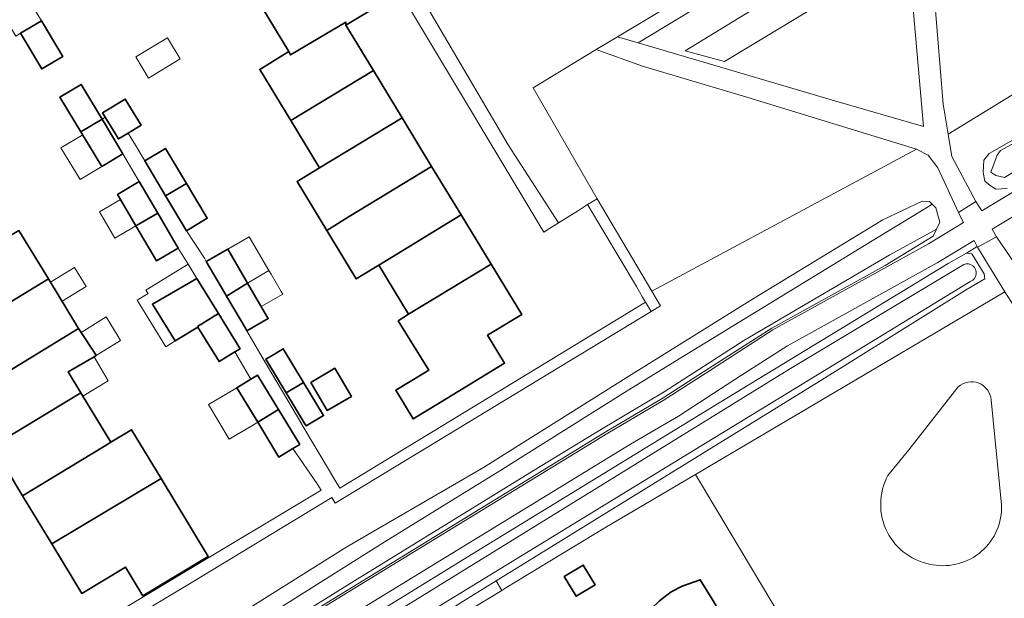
# Model space of a CAD drawing. Extents: x 147051 to 149075, y 463071 to 465537.
# Tile 38 of 229: x 147409 to 147502, y 464292 to 464347. Entities that reach past the tile are written whole.
import ezdxf

# ---------------------------------------------------------------- set-up
doc = ezdxf.new("R2010")
doc.units = 0
doc.header["$LTSCALE"] = 0.5
for name, color, linetype, lineweight in [('B-PV-GR-BEPLANTING_CULTUUR_HEESTERS-GV', 252, 'CONTINUOUS', 18), ('B-PV-OG-BEBOUWING-GV', 6, 'CONTINUOUS', 35), ('B-PV-OG-BEBOUWING_LUIFEL-GV', 6, 'CONTINUOUS', 18), ('B-PV-OG-TERREIN_BEGROEID-GV', 252, 'CONTINUOUS', 18), ('B-PV-OG-TERREIN_ERF-GV', 252, 'CONTINUOUS', 18), ('B-PV-OG-TERREIN_OEVER-GV', 252, 'CONTINUOUS', 18), ('B-PV-OG-WATER_SLOOT-GV', 252, 'CONTINUOUS', 18), ('B-PV-VH-GESLOTENVERHARDING_ASFALT-GV', 252, 'CONTINUOUS', 18), ('B-PV-VH-ONVERHARD_ZAND-GV', 252, 'CONTINUOUS', 18), ('B-PV-VH-OPENVERHARDING_BETONSTRAATSTEEN-GV', 252, 'CONTINUOUS', 18), ('B-PV-VH-OPENVERHARDING_TEGEL-GV', 252, 'CONTINUOUS', 18)]:
    doc.layers.add(name, color=color, linetype=linetype, lineweight=lineweight)

msp = doc.modelspace()

# ---------------------------------------------------------------- linework, layer by layer
at = {"layer": 'B-PV-GR-BEPLANTING_CULTUUR_HEESTERS-GV', "flags": 128}
msp.add_lwpolyline([(147467.586, 464344.935), (147492.695, 464360.152), (147492.571, 464361.583), (147482.594, 464355.665), (147465.641, 464345.51)], close=True, dxfattribs=at)
at = {"layer": 'B-PV-OG-BEBOUWING-GV', "flags": 128}
for points in [[(147434.564, 464343.785), (147439.802, 464346.911), (147439.818, 464346.599), (147442.495, 464348.225), (147439.588, 464353.01), (147431.861, 464348.297), (147434.408, 464344.105)], [(147410.891, 464347.025), (147408.897, 464345.84), (147410.908, 464342.459), (147412.901, 464343.644)], [(147439.818, 464346.599), (147439.802, 464346.911), (147434.564, 464343.785), (147434.408, 464344.105), (147431.625, 464342.414), (147434.576, 464337.558), (147442.431, 464342.299)], [(147442.431, 464342.299), (147434.576, 464337.558), (147437.32, 464333.042), (147445.155, 464337.816)], [(147416.637, 464337.689), (147414.644, 464340.986), (147412.638, 464339.774), (147414.63, 464336.477)], [(147416.941, 464337.87), (147418.2, 464335.798), (147419.117, 464336.356), (147420.353, 464337.106), (147418.847, 464339.584), (147416.694, 464338.276)], [(147414.63, 464336.477), (147416.623, 464333.179), (147418.63, 464334.392), (147416.637, 464337.689)], [(147445.155, 464337.816), (147437.32, 464333.042), (147435.184, 464331.741), (147438.004, 464327.101), (147440.138, 464328.405), (147447.966, 464333.189)], [(147424.656, 464331.571), (147422.67, 464334.893), (147420.694, 464333.711), (147422.681, 464330.389)], [(147440.138, 464328.405), (147438.004, 464327.101), (147440.806, 464322.491), (147442.942, 464323.789), (147450.774, 464328.569), (147447.966, 464333.189)], [(147418.403, 464330.032), (147419.862, 464327.531), (147421.931, 464328.74), (147420.181, 464331.736), (147418.112, 464330.528)], [(147422.681, 464330.389), (147424.668, 464327.067), (147426.643, 464328.249), (147424.656, 464331.571)], [(147419.862, 464327.531), (147421.8, 464324.213), (147423.869, 464325.422), (147421.931, 464328.74)], [(147453.618, 464323.887), (147450.774, 464328.569), (147442.942, 464323.789), (147445.776, 464319.126)], [(147400.633, 464315.852), (147411.556, 464322.486), (147408.731, 464327.087), (147397.803, 464320.527)], [(147430.335, 464322.312), (147428.583, 464325.317), (147426.549, 464324.155), (147428.311, 464321.132), (147428.471, 464320.857), (147430.475, 464322.071)], [(147444.772, 464318.493), (147447.694, 464313.804), (147447.123, 464313.457), (147444.556, 464311.898), (147446.209, 464309.177), (147448.776, 464310.736), (147454.902, 464314.458), (147453.279, 464317.129), (147456.526, 464319.102), (147453.618, 464323.887), (147445.776, 464319.126)], [(147403.501, 464311.112), (147414.405, 464317.769), (147411.556, 464322.486), (147400.633, 464315.852)], [(147425.712, 464317.96), (147427.699, 464319.185), (147425.645, 464322.519), (147421.432, 464320.099), (147423.596, 464316.587), (147425.742, 464317.91)], [(147432.282, 464318.973), (147430.475, 464322.071), (147428.471, 464320.857), (147430.258, 464317.793), (147430.408, 464317.536), (147432.433, 464318.713)], [(147425.742, 464317.91), (147427.766, 464314.626), (147429.257, 464315.544), (147429.754, 464315.85), (147427.699, 464319.185), (147425.712, 464317.96)], [(147406.24, 464306.586), (147414.626, 464311.637), (147413.414, 464313.649), (147415.893, 464315.079), (147416.071, 464315.188), (147415.877, 464315.505), (147414.642, 464317.405), (147414.405, 464317.769), (147403.501, 464311.112)], [(147435.787, 464312.649), (147433.861, 464315.838), (147433.194, 464315.436), (147432.213, 464314.844), (147434.141, 464311.65)], [(147436.485, 464312.65), (147438.051, 464309.976), (147440.337, 464311.315), (147438.771, 464313.989)], [(147431.44, 464308.866), (147433.413, 464310.064), (147431.428, 464313.331), (147430.795, 464312.946), (147429.456, 464312.132)], [(147434.141, 464311.65), (147435.863, 464308.798), (147436.044, 464308.499), (147437.692, 464309.494), (147435.787, 464312.649)], [(147409.094, 464301.87), (147416.87, 464306.588), (147417.469, 464306.952), (147414.8, 464311.35), (147414.626, 464311.637), (147406.24, 464306.586)], [(147434.788, 464306.355), (147435.429, 464306.745), (147433.413, 464310.064), (147431.44, 464308.866), (147433.457, 464305.547)], [(147411.867, 464297.288), (147422.245, 464303.511), (147419.439, 464308.147), (147417.469, 464306.952), (147416.87, 464306.588), (147409.094, 464301.87)], [(147422.245, 464303.511), (147411.867, 464297.288), (147414.718, 464292.577), (147418.867, 464295.088), (147420.524, 464292.35), (147426.727, 464296.104)], [(147460.571, 464294.178), (147461.699, 464292.312), (147463.499, 464293.401), (147462.37, 464295.267)], [(147479.309, 464284.226), (147474.615, 464292.023), (147473.502, 464293.873), (147471.791, 464293.272), (147470.742, 464292.74), (147469.622, 464291.887), (147468.83, 464291.107), (147469.965, 464289.223), (147474.658, 464281.427), (147476.126, 464282.31)]]:
    msp.add_lwpolyline(points, close=True, dxfattribs=at)
at = {"layer": 'B-PV-OG-BEBOUWING_LUIFEL-GV', "flags": 128}
for points in [[(147408.897, 464345.84), (147410.891, 464347.025), (147409.282, 464349.731), (147406.838, 464348.278), (147408.447, 464345.572)], [(147419.844, 464343.591), (147421.066, 464341.579), (147424.079, 464343.41), (147422.857, 464345.421)], [(147414.798, 464336.199), (147412.726, 464334.947), (147414.551, 464331.927), (147416.623, 464333.179)], [(147419.862, 464327.531), (147418.403, 464330.032), (147416.385, 464328.854), (147417.845, 464326.353)], [(147432.498, 464323.296), (147430.636, 464326.489), (147428.583, 464325.317), (147430.475, 464322.071)], [(147411.734, 464322.191), (147412.835, 464320.368), (147415.125, 464321.751), (147414.02, 464323.58)], [(147423.596, 464316.587), (147421.432, 464320.099), (147425.645, 464322.519), (147424.814, 464323.878), (147420.804, 464321.425), (147421.013, 464321.086), (147419.983, 464320.451), (147422.704, 464316.037)], [(147430.665, 464321.746), (147431.599, 464320.144), (147431.628, 464320.094), (147431.769, 464319.852), (147433.811, 464321.042), (147433.67, 464321.285), (147432.707, 464322.937), (147432.498, 464323.296), (147430.475, 464322.071)], [(147414.642, 464317.405), (147415.877, 464315.505), (147416.071, 464315.188), (147418.406, 464316.614), (147418.172, 464316.997), (147417.032, 464318.864)], [(147414.626, 464311.637), (147414.8, 464311.35), (147417.213, 464312.803), (147415.893, 464315.079), (147413.414, 464313.649)], [(147431.44, 464308.866), (147429.456, 464312.132), (147429.072, 464311.904), (147426.77, 464310.528), (147428.733, 464307.243), (147431.028, 464308.615)]]:
    msp.add_lwpolyline(points, close=True, dxfattribs=at)
at = {"layer": 'B-PV-OG-TERREIN_BEGROEID-GV', "flags": 128}
for points in [[(147497.067, 464336.239), (147512.111, 464345.465), (147508.888, 464350.928), (147507.962, 464352.499), (147507.718, 464352.35), (147503.953, 464358.51), (147504.197, 464358.659), (147499.788, 464365.875), (147494.396, 464362.712), (147495.156, 464356.582), (147496.585, 464339.118)], [(147494.711, 464336.963), (147492.695, 464360.152), (147467.586, 464344.935), (147486.373, 464339.38)], [(147492.783, 464353.426), (147492.603, 464356.754), (147472.05, 464344.166), (147475.806, 464343.145)], [(147475.806, 464343.145), (147472.05, 464344.166), (147492.603, 464356.754), (147492.783, 464353.426)], [(147494.064, 464334.836), (147477.913, 464339.77), (147467.998, 464342.71), (147463.615, 464344.306), (147457.614, 464340.67), (147463.713, 464330.093), (147468.894, 464321.307)], [(147494.58, 464329.866), (147490.856, 464328.119), (147478.462, 464320.572), (147466.699, 464313.232), (147452.879, 464304.55), (147439.908, 464297.005), (147426.631, 464288.678), (147414.48, 464281.023), (147414.416, 464280.25), (147414.614, 464279.744), (147414.863, 464279.26), (147414.912, 464279.886), (147415.787, 464280.262), (147420.313, 464283.146), (147432.14, 464290.317), (147443.466, 464297.463), (147454.443, 464304.233), (147466.544, 464311.855), (147471.645, 464314.976), (147478.346, 464319.076), (147489.848, 464326.122), (147495.099, 464329.307), (147495.551, 464329.579), (147495.292, 464329.834)], [(147415.265, 464278.834), (147415.498, 464278.689), (147415.837, 464278.671), (147416.019, 464278.787), (147419.195, 464280.464), (147426.371, 464284.436), (147434.237, 464289.371), (147464.601, 464307.994), (147469.878, 464311.101), (147474.349, 464313.989), (147480.3, 464317.808), (147491.079, 464323.774), (147495.629, 464326.555), (147495.941, 464327.201), (147495.096, 464326.756), (147491.502, 464324.78), (147477.622, 464316.62), (147470.051, 464311.737), (147464.125, 464308.212), (147457.706, 464304.289), (147440.89, 464293.947), (147431.618, 464288.159), (147424.39, 464283.893), (147415.859, 464279.23)], [(147417.522, 464275.36), (147441.025, 464289.652), (147452.577, 464296.799), (147461.804, 464302.415), (147475.306, 464310.715), (147497.059, 464323.954), (147498.785, 464324.932), (147499.824, 464325.565), (147499.525, 464326.154), (147496.025, 464324.013), (147481.794, 464316.107), (147477.408, 464313.323), (147471.425, 464309.446), (147466.863, 464306.767), (147458.957, 464301.932), (147436.592, 464288.229), (147427.078, 464282.274), (147420.046, 464278.394), (147417.117, 464276.864), (147414.431, 464275.175), (147415.208, 464273.888)], [(147499.31, 464324.883), (147500.489, 464322.983), (147500.54, 464322.507), (147498.865, 464321.504), (147484.788, 464312.729), (147454.103, 464293.769), (147454.622, 464292.864), (147455.005, 464293.097), (147464.412, 464298.815), (147472.664, 464303.68), (147473.037, 464303.9), (147502.452, 464321.265), (147499.856, 464325.502), (147499.824, 464325.565), (147498.785, 464324.932)], [(147486.474, 464281.422), (147486.602, 464281.208), (147506.287, 464293.235), (147506.469, 464293.346), (147506.679, 464293.61), (147506.755, 464293.911), (147503.694, 464319.023), (147503.222, 464320.008), (147502.452, 464321.265), (147473.037, 464303.9)]]:
    msp.add_lwpolyline(points, close=True, dxfattribs=at)
for points in [[(147512.111, 464345.465), (147497.067, 464336.239), (147497.419, 464334.139), (147499.697, 464329.846), (147500.264, 464328.944), (147503.213, 464330.75)], [(147516.834, 464343.483), (147500.95, 464334.396), (147500.447, 464333.768), (147500.378, 464332.598), (147500.54, 464331.78), (147501.05, 464331.355), (147501.598, 464331.008), (147502.651, 464331.094)], [(147502.651, 464331.094), (147501.598, 464331.008), (147501.05, 464331.355), (147500.54, 464331.78), (147500.378, 464332.598), (147500.447, 464333.768), (147500.95, 464334.396), (147516.834, 464343.483)], [(147502.402, 464332.118), (147501.601, 464332.318), (147501.125, 464332.642), (147501.723, 464334.245), (147502.023, 464334.695), (147505.399, 464336.526)], [(147434.342, 464289.201), (147464.704, 464307.823), (147469.983, 464310.931), (147474.457, 464313.821), (147480.403, 464317.636), (147495.18, 464325.816), (147498.501, 464327.865), (147498.134, 464328.59), (147498.032, 464328.791), (147496.069, 464333.036), (147495.166, 464334.261), (147494.064, 464334.836), (147468.894, 464321.307), (147469.702, 464319.937), (147468.817, 464319.4), (147438.809, 464301.172), (147438.488, 464301.7), (147425.277, 464293.686), (147415.125, 464287.593)], [(147426.631, 464288.678), (147439.908, 464297.005), (147452.879, 464304.55), (147466.699, 464313.232), (147478.462, 464320.572), (147490.856, 464328.119), (147494.58, 464329.866), (147495.292, 464329.834), (147495.551, 464329.579), (147495.875, 464329.259), (147496.267, 464327.876), (147495.941, 464327.201), (147495.629, 464326.555), (147491.079, 464323.774), (147480.3, 464317.808), (147474.349, 464313.989), (147469.878, 464311.101), (147464.601, 464307.994), (147434.237, 464289.371)], [(147503.923, 464328.819), (147501.249, 464327.219), (147501.662, 464326.494), (147504.236, 464322.686)], [(147491.339, 464303.786), (147493.304, 464306.245), (147498.015, 464312.224)], [(147501.141, 464310.977), (147502.131, 464301.008)]]:
    msp.add_lwpolyline(points, dxfattribs=at)
at = {"layer": 'B-PV-OG-TERREIN_BEGROEID-GV'}
for points in [[(147498.015, 464312.224, -0.625966), (147501.141, 464310.977)], [(147495.611, 464295.303, -0.521942), (147491.339, 464303.786)], [(147502.131, 464301.008, -0.479917), (147495.611, 464295.303)]]:
    msp.add_lwpolyline(points, format="xyb", dxfattribs=at)
at = {"layer": 'B-PV-OG-TERREIN_ERF-GV', "flags": 128}
for points in [[(147410.872, 464286.462), (147437.477, 464302.385), (147437.1, 464302.985), (147434.788, 464306.355), (147433.457, 464305.547), (147431.44, 464308.866), (147429.456, 464312.132), (147430.795, 464312.946), (147429.257, 464315.544), (147427.766, 464314.626), (147425.742, 464317.91), (147423.596, 464316.587), (147421.432, 464320.099), (147425.645, 464322.519), (147424.814, 464323.878), (147423.869, 464325.422), (147421.8, 464324.213), (147419.862, 464327.531), (147418.403, 464330.032), (147418.112, 464330.528), (147420.181, 464331.736), (147419.993, 464332.058), (147418.63, 464334.392), (147416.623, 464333.179), (147414.63, 464336.477), (147412.638, 464339.774), (147414.644, 464340.986), (147416.637, 464337.689), (147416.941, 464337.87), (147416.694, 464338.276), (147418.847, 464339.584), (147420.353, 464337.106), (147419.117, 464336.356), (147419.805, 464335.202), (147420.694, 464333.711), (147422.67, 464334.893), (147424.656, 464331.571), (147426.643, 464328.249), (147424.668, 464327.067), (147426.364, 464324.472), (147426.549, 464324.155), (147428.583, 464325.317), (147430.335, 464322.312), (147430.475, 464322.071), (147432.282, 464318.973), (147432.433, 464318.713), (147430.408, 464317.536), (147431.869, 464315.045), (147435.64, 464308.664), (147435.619, 464308.651), (147438.257, 464304.235), (147438.802, 464303.322), (147439.234, 464302.6), (147468.307, 464320.26), (147468.007, 464320.765), (147467.423, 464321.75), (147462.787, 464329.566), (147461.937, 464328.99), (147460.012, 464327.811), (147459.177, 464327.278), (147458.637, 464326.934), (147445.865, 464348.237)], [(147442.495, 464348.225), (147439.818, 464346.599), (147442.431, 464342.299), (147445.155, 464337.816), (147447.966, 464333.189), (147450.774, 464328.569), (147453.618, 464323.887), (147456.526, 464319.102), (147453.279, 464317.129), (147454.902, 464314.458), (147448.776, 464310.736), (147446.209, 464309.177), (147444.556, 464311.898), (147447.123, 464313.457), (147447.694, 464313.804), (147444.772, 464318.493), (147445.776, 464319.126), (147442.942, 464323.789), (147440.806, 464322.491), (147438.004, 464327.101), (147435.184, 464331.741), (147437.32, 464333.042), (147434.576, 464337.558), (147431.625, 464342.414), (147434.408, 464344.105), (147431.861, 464348.297)], [(147408.731, 464327.087), (147411.556, 464322.486), (147414.405, 464317.769), (147414.642, 464317.405), (147415.877, 464315.505), (147416.071, 464315.188), (147415.893, 464315.079), (147413.414, 464313.649), (147414.626, 464311.637), (147414.8, 464311.35), (147417.469, 464306.952), (147419.439, 464308.147), (147422.245, 464303.511), (147426.727, 464296.104), (147420.524, 464292.35), (147418.867, 464295.088), (147414.718, 464292.577), (147411.867, 464297.288), (147409.094, 464301.87), (147406.24, 464306.586)], [(147486.474, 464281.422), (147473.037, 464303.9), (147472.664, 464303.68), (147464.412, 464298.815), (147455.005, 464293.097), (147454.622, 464292.864), (147449.993, 464290.05)], [(147469.622, 464291.887), (147470.742, 464292.74), (147471.791, 464293.272), (147473.502, 464293.873), (147474.615, 464292.023)]]:
    msp.add_lwpolyline(points, dxfattribs=at)
for points in [[(147410.891, 464347.025), (147412.901, 464343.644), (147410.908, 464342.459), (147408.897, 464345.84)], [(147434.141, 464311.65), (147432.213, 464314.844), (147433.194, 464315.436), (147433.861, 464315.838), (147435.787, 464312.649), (147437.692, 464309.494), (147436.044, 464308.499), (147435.863, 464308.798)], [(147438.771, 464313.989), (147440.337, 464311.315), (147438.051, 464309.976), (147436.485, 464312.65)], [(147462.37, 464295.267), (147463.499, 464293.401), (147461.699, 464292.312), (147460.571, 464294.178)], [(147449.993, 464290.05), (147454.622, 464292.864), (147454.103, 464293.769), (147451.958, 464292.444), (147444.904, 464288.051), (147445.405, 464287.26), (147448.006, 464288.841), (147447.611, 464289.488), (147449.596, 464290.701)]]:
    msp.add_lwpolyline(points, close=True, dxfattribs=at)
at = {"layer": 'B-PV-OG-TERREIN_OEVER-GV', "flags": 128}
msp.add_lwpolyline([(147498.785, 464324.932), (147497.059, 464323.954), (147475.306, 464310.715), (147461.804, 464302.415), (147452.577, 464296.799), (147441.025, 464289.652), (147417.522, 464275.36), (147417.197, 464274.784), (147418.903, 464272.109), (147419.429, 464272.184), (147444.904, 464288.051), (147451.958, 464292.444), (147454.103, 464293.769), (147484.788, 464312.729), (147498.865, 464321.504), (147500.54, 464322.507), (147500.489, 464322.983), (147499.31, 464324.883)], close=True, dxfattribs=at)
for points in [[(147418.689, 464274.838), (147439.078, 464287.418), (147481.899, 464313.859), (147498.537, 464323.845)], [(147499.2, 464322.263), (147473.017, 464306.252), (147440.178, 464286.165), (147421.975, 464275.593), (147419.331, 464273.798)]]:
    msp.add_lwpolyline(points, dxfattribs=at)
at = {"layer": 'B-PV-OG-TERREIN_OEVER-GV'}
msp.add_lwpolyline([(147498.537, 464323.845, -1.005694), (147499.2, 464322.263)], format="xyb", dxfattribs=at)
at = {"layer": 'B-PV-OG-WATER_SLOOT-GV', "flags": 128}
msp.add_lwpolyline([(147503.603, 464332.846), (147519.381, 464341.899), (147535.284, 464351.277), (147552.537, 464361.533), (147566.165, 464369.558), (147572.841, 464373.52), (147572.94, 464374.121), (147572.739, 464374.746), (147572.388, 464374.896), (147571.512, 464375.195), (147570.962, 464375.044), (147567.486, 464373.088), (147553.833, 464364.813), (147540.281, 464356.839), (147526.653, 464348.964), (147514.326, 464341.692), (147505.399, 464336.526), (147502.023, 464334.695), (147501.723, 464334.245), (147501.125, 464332.642), (147501.601, 464332.318), (147502.402, 464332.118)], close=True, dxfattribs=at)
for points in [[(147431.618, 464288.159), (147440.89, 464293.947), (147457.706, 464304.289), (147464.125, 464308.212), (147470.051, 464311.737), (147477.622, 464316.62), (147491.502, 464324.78), (147495.096, 464326.756), (147495.941, 464327.201), (147496.267, 464327.876), (147495.875, 464329.259), (147495.551, 464329.579), (147495.099, 464329.307), (147489.848, 464326.122), (147478.346, 464319.076), (147471.645, 464314.976), (147466.544, 464311.855), (147454.443, 464304.233), (147443.466, 464297.463), (147432.14, 464290.317)], [(147498.537, 464323.845), (147481.899, 464313.859), (147439.078, 464287.418), (147418.689, 464274.838)], [(147419.331, 464273.798), (147421.975, 464275.593), (147440.178, 464286.165), (147473.017, 464306.252), (147499.2, 464322.263)]]:
    msp.add_lwpolyline(points, dxfattribs=at)
at = {"layer": 'B-PV-OG-WATER_SLOOT-GV'}
msp.add_lwpolyline([(147499.2, 464322.263, 1.005694), (147498.537, 464323.845)], format="xyb", dxfattribs=at)
at = {"layer": 'B-PV-VH-GESLOTENVERHARDING_ASFALT-GV', "flags": 128}
msp.add_lwpolyline([(147499.697, 464329.846), (147497.419, 464334.139), (147497.067, 464336.239), (147496.585, 464339.118), (147495.156, 464356.582), (147494.396, 464362.712), (147492.571, 464361.583), (147492.695, 464360.152), (147494.711, 464336.963), (147486.373, 464339.38), (147467.586, 464344.935), (147465.641, 464345.51), (147463.615, 464344.306), (147467.998, 464342.71), (147477.913, 464339.77), (147494.064, 464334.836), (147495.166, 464334.261), (147496.069, 464333.036), (147498.032, 464328.791)], close=True, dxfattribs=at)
for points in [[(147503.213, 464330.75), (147500.264, 464328.944), (147499.697, 464329.846), (147498.032, 464328.791), (147498.134, 464328.59), (147498.501, 464327.865), (147495.18, 464325.816), (147480.403, 464317.636), (147474.457, 464313.821), (147469.983, 464310.931), (147464.704, 464307.823), (147434.342, 464289.201)], [(147436.592, 464288.229), (147458.957, 464301.932), (147466.863, 464306.767), (147471.425, 464309.446), (147477.408, 464313.323), (147481.794, 464316.107), (147496.025, 464324.013), (147499.525, 464326.154), (147499.824, 464325.565), (147499.856, 464325.502), (147501.662, 464326.494), (147501.249, 464327.219), (147503.923, 464328.819)], [(147504.236, 464322.686), (147501.662, 464326.494), (147499.856, 464325.502), (147502.452, 464321.265)]]:
    msp.add_lwpolyline(points, dxfattribs=at)
at = {"layer": 'B-PV-VH-ONVERHARD_ZAND-GV', "flags": 128}
for points in [[(147498.015, 464312.224), (147493.304, 464306.245)], [(147502.131, 464301.008), (147501.141, 464310.977)], [(147493.304, 464306.245), (147491.339, 464303.786)]]:
    msp.add_lwpolyline(points, dxfattribs=at)
at = {"layer": 'B-PV-VH-ONVERHARD_ZAND-GV'}
for points in [[(147501.141, 464310.977, 0.625966), (147498.015, 464312.224)], [(147491.339, 464303.786, 0.521942), (147495.611, 464295.303)], [(147495.611, 464295.303, 0.479917), (147502.131, 464301.008)]]:
    msp.add_lwpolyline(points, format="xyb", dxfattribs=at)
at = {"layer": 'B-PV-VH-OPENVERHARDING_BETONSTRAATSTEEN-GV', "flags": 128}
msp.add_lwpolyline([(147446.738, 464349.715), (147455.245, 464335.237), (147460.012, 464327.811), (147461.937, 464328.99), (147462.787, 464329.566), (147463.713, 464330.093), (147457.614, 464340.67), (147463.615, 464344.306), (147465.641, 464345.51), (147482.594, 464355.665)], dxfattribs=at)
at = {"layer": 'B-PV-VH-OPENVERHARDING_TEGEL-GV', "flags": 128}
for points in [[(147445.865, 464348.237), (147458.637, 464326.934), (147459.177, 464327.278), (147460.012, 464327.811), (147455.245, 464335.237), (147446.738, 464349.715)], [(147415.125, 464287.593), (147425.277, 464293.686), (147438.488, 464301.7), (147438.809, 464301.172), (147468.817, 464319.4), (147468.307, 464320.26), (147439.234, 464302.6), (147438.802, 464303.322), (147438.257, 464304.235), (147435.619, 464308.651), (147435.64, 464308.664), (147431.869, 464315.045), (147430.408, 464317.536), (147430.258, 464317.793), (147428.471, 464320.857), (147428.311, 464321.132), (147426.549, 464324.155), (147426.364, 464324.472), (147424.668, 464327.067), (147422.681, 464330.389), (147420.694, 464333.711), (147419.805, 464335.202), (147419.117, 464336.356), (147418.2, 464335.798), (147416.941, 464337.87), (147416.637, 464337.689), (147418.63, 464334.392), (147419.993, 464332.058), (147420.181, 464331.736), (147421.931, 464328.74), (147423.869, 464325.422), (147424.814, 464323.878), (147425.645, 464322.519), (147427.699, 464319.185), (147429.754, 464315.85), (147429.257, 464315.544), (147430.795, 464312.946), (147431.428, 464313.331), (147433.413, 464310.064), (147435.429, 464306.745), (147434.788, 464306.355), (147437.1, 464302.985), (147437.477, 464302.385), (147410.872, 464286.462)]]:
    msp.add_lwpolyline(points, dxfattribs=at)
msp.add_lwpolyline([(147468.894, 464321.307), (147463.713, 464330.093), (147462.787, 464329.566), (147467.423, 464321.75), (147468.007, 464320.765), (147468.307, 464320.26), (147468.817, 464319.4), (147469.702, 464319.937)], close=True, dxfattribs=at)

doc.saveas('drawing.dxf')
